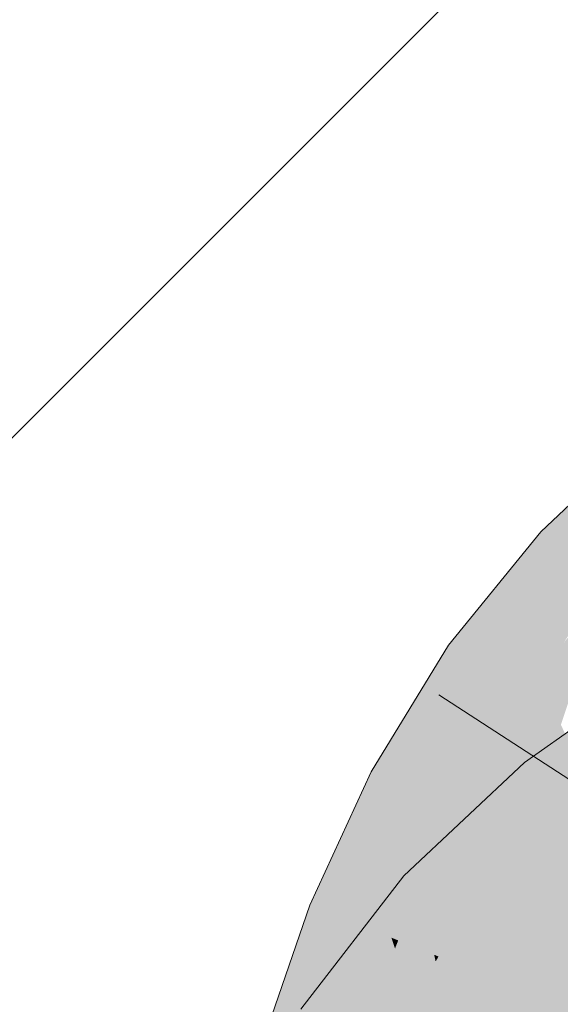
# Model space of a CAD drawing. Extents: x -500 to 300, y 62 to 1162.
# Tile 197 of 256: x 198.64 to 198.866, y 870.206 to 870.616. Entities that reach past the tile are written whole.
import ezdxf

# ---------------------------------------------------------------- set-up
doc = ezdxf.new("R2010")
doc.units = 0
doc.layers.get('0').update_dxf_attribs({"lineweight": 13})
for name, color, linetype, lineweight, true_color in [('E_Detail_Wandschraffur', 7, 'Continuous', 5, 0xc0c0c0), ('E_Leerrohr 25-A06G93S78I', 7, 'Continuous', 9, 0xff8000), ('E_Leerrohr 25-Shading', 7, 'Continuous', 9, 0xff8000)]:
    doc.layers.add(name, color=color, linetype=linetype, lineweight=lineweight, true_color=true_color)

# ---------------------------------------------------------------- blocks, each defined once
blk = doc.blocks.new('Shading-A06G93GX8I', base_point=(174.2543, 868.33185))
at = {"layer": 'E_Leerrohr 25-Shading', "color": 43, "true_color": 0xd7ab7f}
for points in [[(198.85748, 870.40228), (198.86458, 870.39575), (198.87228, 870.41626)], [(198.87228, 870.41626), (198.86458, 870.39575), (198.88937, 870.41724), (198.8764, 870.38495)], [(198.86458, 870.39575), (198.85748, 870.40228), (198.84636, 870.33575), (198.81908, 870.35504)], [(198.84636, 870.33575), (198.8764, 870.38495), (198.86458, 870.39575)], [(198.84636, 870.33575), (198.84825, 870.33441), (198.8764, 870.38495), (198.87164, 870.37042)], [(198.84825, 870.33441), (198.88237, 870.37946), (198.87933, 870.38226)], [(198.84825, 870.33441), (198.84897, 870.33392), (198.88237, 870.37946), (198.86696, 870.35602)], [(198.81914, 870.28516), (198.81908, 870.35504), (198.7868, 870.30231)], [(198.81908, 870.35504), (198.81914, 870.28516), (198.84412, 870.32599), (198.84396, 870.32574)], [(198.81908, 870.35504), (198.84412, 870.32599), (198.84636, 870.33575)], [(198.84412, 870.32599), (198.84825, 870.33441), (198.84636, 870.33575)], [(198.84396, 870.32574), (198.84897, 870.33392), (198.84825, 870.33441)], [(198.88072, 870.32739), (198.85071, 870.30627), (198.86363, 870.29034)], [(198.87129, 870.28094), (198.88072, 870.32739), (198.86363, 870.29034)], [(198.8275, 870.23438), (198.85071, 870.30627), (198.80043, 870.25903)], [(198.85071, 870.30627), (198.8275, 870.23438), (198.85072, 870.25629), (198.8506, 870.2561)], [(198.85071, 870.30627), (198.85072, 870.25629), (198.86363, 870.29034)], [(198.80978, 870.26477), (198.81914, 870.28516), (198.77632, 870.27954), (198.7868, 870.30231)], [(198.85072, 870.25629), (198.87129, 870.28094), (198.86363, 870.29034)], [(198.76129, 870.24683), (198.80515, 870.2547), (198.77632, 870.27954), (198.80978, 870.26477)], [(198.87129, 870.28094), (198.8506, 870.2561), (198.87349, 870.2782), (198.87105, 870.27533)], [(198.80515, 870.20551), (198.8275, 870.23438), (198.75752, 870.20355), (198.80043, 870.25903)], [(198.80515, 870.2547), (198.76129, 870.24683), (198.78914, 870.23572)], [(198.7953, 870.23328), (198.80515, 870.2547), (198.78914, 870.23572)], [(198.78914, 870.23572), (198.76129, 870.24683), (198.75789, 870.18451), (198.74155, 870.18933)], [(198.77666, 870.17896), (198.7953, 870.23328), (198.75789, 870.18451), (198.78914, 870.23572)]]:
    blk.add_solid(points, dxfattribs=at)
at = {"layer": 'E_Leerrohr 25-Shading', "color": 31, "true_color": 0xfabd7f}
for points in [[(198.8577, 870.3277), (198.86588, 870.32196), (198.87837, 870.37006), (198.87329, 870.34436)], [(198.8577, 870.3277), (198.87837, 870.37006), (198.86696, 870.35602)], [(198.86696, 870.35602), (198.84897, 870.33392), (198.8577, 870.3277)], [(198.84396, 870.32574), (198.84859, 870.29199), (198.84897, 870.33392), (198.8577, 870.3277)], [(198.84859, 870.29199), (198.8519, 870.2677), (198.8577, 870.3277), (198.86588, 870.32196)], [(198.84396, 870.32574), (198.81914, 870.28516), (198.83289, 870.27783)], [(198.83289, 870.27783), (198.84354, 870.27216), (198.84396, 870.32574), (198.84859, 870.29199)], [(198.86588, 870.32196), (198.8519, 870.2677), (198.88762, 870.27417), (198.86494, 870.2608)], [(198.84354, 870.27216), (198.8519, 870.2677), (198.84859, 870.29199)], [(198.80515, 870.2547), (198.83289, 870.27783), (198.81914, 870.28516)], [(198.80515, 870.2547), (198.81819, 870.23138), (198.83289, 870.27783), (198.82799, 870.24896)], [(198.83289, 870.27783), (198.82373, 870.22382), (198.84354, 870.27216), (198.83617, 870.23383)], [(198.8506, 870.2561), (198.85289, 870.23035), (198.87105, 870.27533)], [(198.85289, 870.23035), (198.87378, 870.27789), (198.87105, 870.27533)], [(198.87378, 870.27789), (198.85289, 870.23035), (198.87022, 870.24762), (198.85474, 870.20959)], [(198.86494, 870.2608), (198.87956, 870.25305), (198.88762, 870.27417)], [(198.84354, 870.27216), (198.83617, 870.23383), (198.8519, 870.2677), (198.84697, 870.24255)], [(198.85474, 870.20959), (198.87404, 870.19202), (198.87961, 870.27069), (198.90192, 870.24316)], [(198.8519, 870.2677), (198.84877, 870.25171), (198.86494, 870.2608)], [(198.84877, 870.25171), (198.87956, 870.25305), (198.86494, 870.2608)], [(198.80515, 870.2547), (198.7953, 870.23328), (198.81308, 870.2262)], [(198.81308, 870.2262), (198.8149, 870.22546), (198.80515, 870.2547), (198.81819, 870.23138)], [(198.8506, 870.2561), (198.8275, 870.23438), (198.83858, 870.2243)], [(198.83858, 870.2243), (198.84726, 870.21637), (198.8506, 870.2561), (198.85289, 870.23035)], [(198.84877, 870.25171), (198.84155, 870.21484), (198.87956, 870.25305), (198.86464, 870.20563)], [(198.87956, 870.25305), (198.86464, 870.20563), (198.88797, 870.24854), (198.87155, 870.20288)], [(198.81819, 870.23138), (198.82343, 870.22205), (198.82799, 870.24896)], [(198.83617, 870.23383), (198.83315, 870.2182), (198.84697, 870.24255), (198.84155, 870.21484)], [(198.77666, 870.17896), (198.77762, 870.17865), (198.7953, 870.23328), (198.79678, 870.22876)], [(198.7953, 870.23328), (198.79678, 870.22876), (198.7981, 870.23218)], [(198.82098, 870.16376), (198.83858, 870.2243), (198.80515, 870.20551), (198.8275, 870.23438)], [(198.82373, 870.22382), (198.82343, 870.22205), (198.83617, 870.23383), (198.83315, 870.2182)], [(198.79678, 870.22876), (198.81308, 870.2262), (198.7981, 870.23218)], [(198.8149, 870.22546), (198.82343, 870.22205), (198.81819, 870.23138)], [(198.84726, 870.21637), (198.85474, 870.20959), (198.85289, 870.23035)], [(198.77762, 870.17865), (198.81691, 870.16705), (198.79678, 870.22876)], [(198.79678, 870.22876), (198.81691, 870.16705), (198.81308, 870.2262), (198.82013, 870.19434)], [(198.81308, 870.2262), (198.81369, 870.22339), (198.8149, 870.22546)], [(198.8149, 870.22546), (198.81369, 870.22339), (198.82321, 870.22028), (198.81615, 870.21234)], [(198.8149, 870.22546), (198.82321, 870.22028), (198.82343, 870.22205)], [(198.82681, 870.16412), (198.82343, 870.22205), (198.82013, 870.19434)], [(198.82068, 870.16272), (198.82874, 870.15747), (198.83858, 870.2243), (198.84726, 870.21637)], [(198.82343, 870.22205), (198.82643, 870.17059), (198.83315, 870.2182)], [(198.81615, 870.21234), (198.82013, 870.19434), (198.82321, 870.22028)], [(198.82643, 870.17059), (198.84155, 870.21484), (198.83315, 870.2182)], [(198.82643, 870.17059), (198.82681, 870.16412), (198.84155, 870.21484), (198.83395, 870.16199)], [(198.82874, 870.15747), (198.83658, 870.1524), (198.84726, 870.21637), (198.85474, 870.20959)], [(198.83395, 870.16199), (198.85188, 870.15674), (198.84155, 870.21484), (198.86464, 870.20563)], [(198.83658, 870.1524), (198.85193, 870.14246), (198.85474, 870.20959), (198.87404, 870.19202)], [(198.86464, 870.20563), (198.85188, 870.15674), (198.87155, 870.20288), (198.85707, 870.15515)]]:
    blk.add_solid(points, dxfattribs=at)
blk = doc.blocks.new('Referenz-A06G93S98I')
at = {"layer": 'E_Detail_Wandschraffur', "linetype": 'ByBlock', "ltscale": 0.13}
blk.add_line((197.56578, 869.36993), (200.04342, 871.84758), dxfattribs=at)
at = {"layer": 'E_Leerrohr 25-A06G93S78I', "linetype": 'Continuous', "ltscale": 0.13}
for p, q in [((198.89536, 870.43811), (198.85748, 870.40228)), ((198.85748, 870.40228), (198.81907, 870.35503)), ((198.81907, 870.35503), (198.78681, 870.30231)), ((198.90661, 870.3456), (198.85071, 870.3063)), ((198.81497, 870.33438), (199.01216, 870.20655)), ((198.85071, 870.3063), (198.80042, 870.25904)), ((198.78681, 870.30231), (198.76129, 870.24682)), ((198.80042, 870.25904), (198.75752, 870.20357)), ((198.76129, 870.24682), (198.74155, 870.18934))]:
    blk.add_line(p, q, dxfattribs=at)

msp = doc.modelspace()

# ---------------------------------------------------------------- block references
at = {"color": 8, "lineweight": 25, "ltscale": 0.25, "true_color": 0x808080}
msp.add_blockref('Referenz-A06G93S98I', (0, 0), dxfattribs=at)
msp.add_blockref('Shading-A06G93GX8I', (174.2543, 868.33185))

doc.saveas('drawing.dxf')
